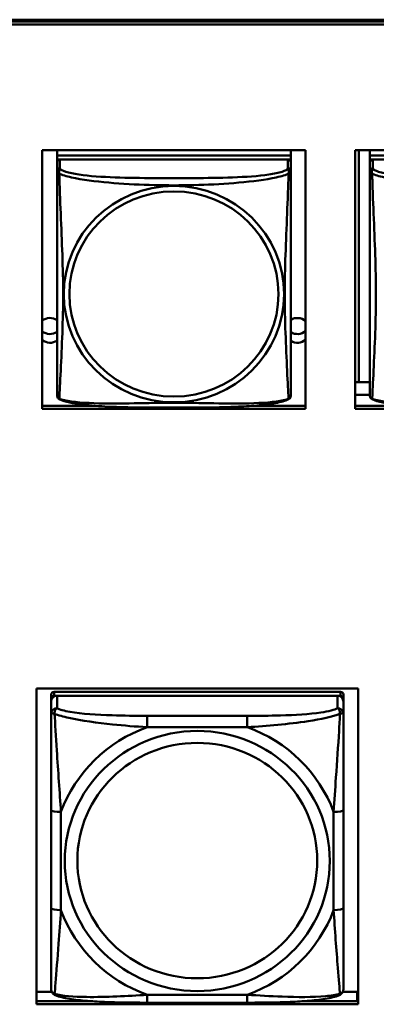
# Model space of a CAD drawing. Header units: inches. Extents: x 0.8 to 75.7, y -7.8 to 49.3.
# Tile 120 of 256: x 33.2 to 33.9, y 19.5 to 21.5. Entities that reach past the tile are written whole.
import ezdxf

# ---------------------------------------------------------------- set-up
doc = ezdxf.new("R2010")
doc.units = ezdxf.units.IN
doc.header["$MEASUREMENT"] = 0
doc.layers.add('Visible Edges(ROSSANSI)', color=7, linetype='Continuous', lineweight=50)
doc.layers.add('Visible Tangent Edges(ROSSANSI)', color=7, linetype='Continuous', lineweight=50)

msp = doc.modelspace()

# ---------------------------------------------------------------- linework, layer by layer
at = {"layer": 'Visible Edges(ROSSANSI)'}
for p, q in [((33.0242, 21.5222), (56.0803, 21.5222)), ((33.0242, 21.5184), (56.0803, 21.5184)), ((56.0803, 21.5184), (33.0242, 21.5184)), ((56.0803, 21.5123), (33.0242, 21.5123)), ((33.2332, 20.7353), (33.2332, 21.258)), ((33.2332, 21.258), (33.7657, 21.258)), ((33.2632, 21.258), (33.2632, 21.2476)), ((33.7357, 21.2476), (33.2632, 21.2476)), ((33.2632, 21.2476), (33.2632, 21.2394)), ((33.2632, 21.2476), (33.7357, 21.2476)), ((33.2632, 21.2476), (33.2632, 21.2476)), ((33.7357, 21.258), (33.7357, 21.2476)), ((33.7357, 21.2476), (33.7357, 21.2394)), ((33.7357, 21.2476), (33.7357, 21.2476)), ((33.7657, 21.258), (33.7657, 20.7353)), ((33.8656, 20.7353), (33.8656, 21.258)), ((33.8656, 21.258), (34.3981, 21.258)), ((33.873, 20.7889), (33.873, 21.258)), ((33.8956, 21.258), (33.8956, 21.2476)), ((34.3681, 21.2476), (33.8956, 21.2476)), ((33.8956, 21.2476), (33.8956, 21.2394)), ((33.8956, 21.2476), (34.3681, 21.2476)), ((33.8956, 21.2476), (33.8956, 21.2476)), ((33.2632, 21.2337), (33.2632, 21.2394)), ((33.2632, 21.2394), (33.269, 21.2394)), ((33.2632, 21.2336), (33.2632, 21.2159)), ((33.7298, 21.2394), (33.2691, 21.2394)), ((33.7299, 21.2394), (33.7357, 21.2394)), ((33.7357, 21.2394), (33.7357, 21.2336)), ((33.7357, 21.2159), (33.7357, 21.2336)), ((33.8956, 21.2337), (33.8956, 21.2394)), ((33.8956, 21.2394), (33.9014, 21.2394)), ((33.8956, 21.2336), (33.8956, 21.2159)), ((34.3622, 21.2394), (33.9015, 21.2394)), ((33.2632, 21.216), (33.2632, 21.216)), ((33.2632, 21.2157), (33.2632, 21.2157)), ((33.8956, 21.216), (33.8956, 21.216)), ((33.8956, 21.2157), (33.8956, 21.2157)), ((33.873, 20.7889), (33.8656, 20.7892)), ((33.8956, 20.7889), (33.873, 20.7889)), ((33.8956, 20.7632), (33.8656, 20.7632)), ((33.2332, 20.7413), (33.3401, 20.7413)), ((33.7657, 20.7353), (33.2332, 20.7353)), ((33.6589, 20.7413), (33.7657, 20.7413)), ((33.8656, 20.7413), (33.9725, 20.7413)), ((34.3981, 20.7353), (33.8656, 20.7353)), ((33.2214, 19.531), (33.2214, 20.1697)), ((33.2214, 20.1697), (33.872, 20.1697)), ((33.2514, 20.1572), (33.2514, 20.149)), ((33.8361, 20.163), (33.2573, 20.163)), ((33.2573, 20.1548), (33.8361, 20.1548)), ((33.8302, 20.1548), (33.2632, 20.1548)), ((33.842, 20.149), (33.842, 20.1572)), ((33.872, 20.1697), (33.872, 19.531)), ((33.2514, 20.1432), (33.2514, 20.149)), ((33.2514, 20.1432), (33.2514, 20.1183)), ((33.842, 20.149), (33.842, 20.1432)), ((33.842, 20.1183), (33.842, 20.1432)), ((33.2514, 19.9238), (33.2514, 19.7252)), ((33.842, 19.7252), (33.842, 19.9238)), ((33.2214, 19.5559), (33.2527, 19.5559)), ((33.8407, 19.5559), (33.8699, 19.5559)), ((33.8699, 19.5559), (33.8699, 19.5371)), ((33.2214, 19.5371), (33.3353, 19.5371)), ((33.6478, 19.5343), (33.4455, 19.5343)), ((33.758, 19.5371), (33.872, 19.5371)), ((33.872, 19.548), (33.8699, 19.548)), ((33.872, 19.531), (33.2214, 19.531))]:
    msp.add_line(p, q, dxfattribs=at)
for centre, major_axis, start_param, end_param in [((33.2691, 21.2336), (-0.00591, 0), 4.712389, 6.283185), ((33.7298, 21.2336), (0.00591, 0), 0, 1.570796), ((33.9015, 21.2336), (-0.00591, 0), 4.712389, 6.283185), ((33.2492, 20.8939), (0.0255, 0), 0.987067, 2.246351), ((33.7492, 20.8939), (0.0255, 0), 0.867278, 2.128885), ((33.2492, 20.9115), (0.0255, 0), 4.036834, 5.296119), ((33.7492, 20.9115), (0.0255, 0), 4.1543, 5.415907), ((33.2492, 20.8939), (-0.0255, 0), 0.895242, 2.154526), ((33.7492, 20.8939), (-0.0255, 0), 1.012707, 2.274314), ((33.2573, 20.1572), (-0.00591, 0), 4.712389, 6.283185), ((33.2632, 20.1432), (-0.0118, 0), 4.712389, 6.283185), ((33.2573, 20.149), (-0.00591, 0), 4.712389, 6.283185), ((33.8302, 20.1432), (0.0118, 0), 0, 1.570796), ((33.8361, 20.1572), (0.00591, 0), 0, 1.570796), ((33.8361, 20.149), (0.00591, 0), 0, 1.570796)]:
    msp.add_ellipse(centre, major_axis=major_axis, ratio=0.981793, start_param=start_param, end_param=end_param, dxfattribs=at)
for points, knots in [([(33.2632, 21.2159), (33.2632, 21.2127), (33.2632, 21.1995), (33.2632, 21.1727), (33.2632, 21.1553), (33.2632, 21.15)], [0.3257308, 0.3257308, 0.3257308, 0.3257308, 0.4265607, 0.5273906, 0.5696181, 0.5696181, 0.5696181, 0.5696181]), ([(33.7357, 21.1224), (33.7357, 21.1373), (33.7357, 21.1646), (33.7357, 21.1994), (33.7357, 21.2127), (33.7357, 21.2159)], [1.4210797, 1.4210797, 1.4210797, 1.4210797, 1.5356898, 1.6365197, 1.7373496, 1.7373496, 1.7373496, 1.7373496]), ([(33.8956, 21.2159), (33.8956, 21.2127), (33.8956, 21.1995), (33.8956, 21.1727), (33.8956, 21.1553), (33.8956, 21.15)], [0.3257308, 0.3257308, 0.3257308, 0.3257308, 0.4265607, 0.5273906, 0.5696181, 0.5696181, 0.5696181, 0.5696181]), ([(33.2632, 20.8009), (33.2632, 20.8123), (33.2632, 20.8254), (33.2632, 20.8557), (33.2632, 20.8733), (33.2632, 20.9233), (33.2632, 20.9562), (33.2632, 21.0151), (33.2632, 21.0413), (33.2632, 21.0953), (33.2632, 21.124), (33.2632, 21.15)], [0, 0, 0, 0, 0.1149805, 0.1149805, 0.2563588, 0.2563588, 0.510689, 0.510689, 0.7126146, 0.7126146, 0.9227352, 0.9227352, 0.9227352, 0.9227352]), ([(33.8956, 20.8009), (33.8956, 20.8123), (33.8956, 20.8254), (33.8956, 20.8557), (33.8956, 20.8733), (33.8956, 20.9233), (33.8956, 20.9562), (33.8956, 21.0151), (33.8956, 21.0413), (33.8956, 21.0953), (33.8956, 21.124), (33.8956, 21.15)], [0, 0, 0, 0, 0.1149805, 0.1149805, 0.2563588, 0.2563588, 0.510689, 0.510689, 0.7126146, 0.7126146, 0.9227352, 0.9227352, 0.9227352, 0.9227352]), ([(33.7357, 21.1224), (33.7357, 21.1026), (33.7357, 21.0824), (33.7357, 21.0351), (33.7357, 21.0079), (33.7357, 20.9519), (33.7357, 20.9229), (33.7357, 20.8653), (33.7357, 20.8359), (33.7357, 20.8113)], [0, 0, 0, 0, 0.1521476, 0.1521476, 0.3615771, 0.3615771, 0.5863616, 0.5863616, 0.8171616, 0.8171616, 0.8171616, 0.8171616]), ([(33.7357, 20.763), (33.7357, 20.7646), (33.7357, 20.7671), (33.7357, 20.7854), (33.7357, 20.8031), (33.7357, 20.8113)], [0.3525676, 0.3525676, 0.3525676, 0.3525676, 0.4265607, 0.5273906, 0.6043474, 0.6043474, 0.6043474, 0.6043474]), ([(33.2632, 20.8009), (33.2632, 20.7966), (33.2632, 20.783), (33.2632, 20.7671), (33.2632, 20.7646), (33.2632, 20.763)], [1.4921516, 1.4921516, 1.4921516, 1.4921516, 1.5356898, 1.6365197, 1.7105064, 1.7105064, 1.7105064, 1.7105064]), ([(33.8956, 20.8009), (33.8956, 20.7966), (33.8956, 20.783), (33.8956, 20.7671), (33.8956, 20.7646), (33.8956, 20.763)], [1.4921516, 1.4921516, 1.4921516, 1.4921516, 1.5356898, 1.6365197, 1.7105064, 1.7105064, 1.7105064, 1.7105064]), ([(33.2634, 20.7609), (33.2633, 20.7613), (33.2633, 20.7616), (33.2633, 20.7623), (33.2632, 20.7626), (33.2632, 20.7629), (33.2632, 20.7629), (33.2632, 20.7629), (33.2632, 20.7629), (33.2632, 20.7629), (33.2632, 20.763), (33.2632, 20.763), (33.2632, 20.763), (33.2632, 20.763), (33.2632, 20.763), (33.2632, 20.763)], [0, 0, 0, 0, 0.002814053, 0.002814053, 0.004923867, 0.004923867, 0.005121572, 0.005121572, 0.005195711, 0.005195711, 0.00523086, 0.00523086, 0.005248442, 0.005248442, 0.00525914, 0.00525914, 0.00525914, 0.00525914]), ([(33.2674, 20.7549), (33.2665, 20.7554), (33.2656, 20.7561), (33.2644, 20.7577), (33.264, 20.7586), (33.2638, 20.7594), (33.2637, 20.7595), (33.2637, 20.7596)], [0, 0, 0, 0, 0.01399503, 0.01399503, 0.02853092, 0.02853092, 0.03046536, 0.03046536, 0.03046536, 0.03046536]), ([(33.7314, 20.7548), (33.7244, 20.7512), (33.7155, 20.7489), (33.695, 20.7451), (33.6838, 20.7436), (33.6586, 20.7412), (33.6444, 20.7403), (33.6099, 20.7387), (33.5891, 20.7382), (33.5304, 20.7376), (33.4922, 20.7376), (33.4225, 20.738), (33.3904, 20.7384), (33.3425, 20.741), (33.3252, 20.7424), (33.3027, 20.7454), (33.2956, 20.7465), (33.2807, 20.7497), (33.2734, 20.7517), (33.2675, 20.7548)], [0, 0, 0, 0, 0.111794, 0.111794, 0.213129, 0.213129, 0.32561, 0.32561, 0.483625, 0.483625, 0.773884, 0.773884, 1.015019, 1.015019, 1.153524, 1.153524, 1.222431, 1.222431, 1.317384, 1.317384, 1.317384, 1.317384]), ([(33.7353, 20.7598), (33.7352, 20.7593), (33.735, 20.7588), (33.7344, 20.7576), (33.734, 20.757), (33.7329, 20.7558), (33.7322, 20.7553), (33.7315, 20.7549)], [0.00960018, 0.00960018, 0.00960018, 0.00960018, 0.02025308, 0.02025308, 0.03091864, 0.03091864, 0.04195142, 0.04195142, 0.04195142, 0.04195142]), ([(33.7357, 20.7637), (33.7357, 20.7634), (33.7357, 20.7633), (33.7357, 20.7631), (33.7357, 20.763), (33.7357, 20.763), (33.7357, 20.763), (33.7357, 20.763), (33.7357, 20.763), (33.7357, 20.763), (33.7357, 20.763), (33.7357, 20.763), (33.7357, 20.763), (33.7357, 20.763), (33.7356, 20.7616), (33.7355, 20.7609)], [0, 0, 0, 0, 0.01376947, 0.01376947, 0.02049948, 0.02049948, 0.02378019, 0.02378019, 0.0253787, 0.0253787, 0.02597814, 0.02597814, 0.02600242, 0.02600242, 0.03134028, 0.03134028, 0.03134028, 0.03134028]), ([(33.7357, 20.763), (33.7357, 20.763), (33.7357, 20.763), (33.7357, 20.763), (33.7357, 20.763), (33.7357, 20.763), (33.7357, 20.763), (33.7357, 20.763), (33.7357, 20.763), (33.7357, 20.763), (33.7357, 20.763), (33.7357, 20.763), (33.7357, 20.763), (33.7357, 20.763), (33.7357, 20.7629), (33.7357, 20.7629), (33.7357, 20.7629), (33.7357, 20.7627), (33.7357, 20.7625), (33.7356, 20.7619), (33.7356, 20.7614), (33.7355, 20.7609)], [0, 0, 0, 0, 0.000069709, 0.000069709, 0.000139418, 0.000139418, 0.000278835, 0.000278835, 0.000348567, 0.000348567, 0.000384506, 0.000384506, 0.000401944, 0.000401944, 0.000436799, 0.000436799, 0.000566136, 0.000566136, 0.001945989, 0.001945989, 0.005629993, 0.005629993, 0.005629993, 0.005629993]), ([(33.8958, 20.7609), (33.8957, 20.7613), (33.8957, 20.7616), (33.8956, 20.7623), (33.8956, 20.7626), (33.8956, 20.7629), (33.8956, 20.7629), (33.8956, 20.7629), (33.8956, 20.7629), (33.8956, 20.7629), (33.8956, 20.763), (33.8956, 20.763), (33.8956, 20.763), (33.8956, 20.763), (33.8956, 20.763), (33.8956, 20.763)], [0, 0, 0, 0, 0.002814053, 0.002814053, 0.004923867, 0.004923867, 0.005121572, 0.005121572, 0.005195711, 0.005195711, 0.00523086, 0.00523086, 0.005248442, 0.005248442, 0.00525914, 0.00525914, 0.00525914, 0.00525914]), ([(33.8998, 20.7549), (33.8989, 20.7554), (33.898, 20.7561), (33.8968, 20.7577), (33.8964, 20.7586), (33.8961, 20.7594), (33.8961, 20.7595), (33.8961, 20.7596)], [0, 0, 0, 0, 0.01399503, 0.01399503, 0.02853092, 0.02853092, 0.03046536, 0.03046536, 0.03046536, 0.03046536]), ([(34.3638, 20.7548), (34.3568, 20.7512), (34.3479, 20.7489), (34.3274, 20.7451), (34.3161, 20.7436), (34.291, 20.7412), (34.2768, 20.7403), (34.2423, 20.7387), (34.2215, 20.7382), (34.1628, 20.7376), (34.1246, 20.7376), (34.0549, 20.738), (34.0228, 20.7384), (33.9748, 20.741), (33.9576, 20.7424), (33.935, 20.7454), (33.928, 20.7465), (33.913, 20.7497), (33.9058, 20.7517), (33.8999, 20.7548)], [0, 0, 0, 0, 0.111794, 0.111794, 0.213129, 0.213129, 0.32561, 0.32561, 0.483625, 0.483625, 0.773884, 0.773884, 1.015019, 1.015019, 1.153524, 1.153524, 1.222431, 1.222431, 1.317384, 1.317384, 1.317384, 1.317384]), ([(33.2514, 20.1183), (33.2514, 20.1092), (33.2514, 20.0939), (33.2514, 20.0768), (33.2514, 20.0504), (33.2514, 20.0201), (33.2514, 19.9907), (33.2514, 19.9682), (33.2514, 19.9458), (33.2514, 19.9238)], [-0.7968224, -0.7968224, -0.7968224, -0.7968224, -0.6514613, -0.6514613, -0.6514613, -0.427691, -0.427691, -0.427691, -0.2569517, -0.2569517, -0.2569517, -0.2569517]), ([(33.842, 19.9238), (33.842, 19.9471), (33.842, 19.9708), (33.842, 19.9945), (33.842, 20.0256), (33.842, 20.0579), (33.842, 20.0847), (33.842, 20.0986), (33.842, 20.1106), (33.842, 20.1183)], [0.2569537, 0.2569537, 0.2569537, 0.2569537, 0.4371919, 0.4371919, 0.4371919, 0.6739428, 0.6739428, 0.6739428, 0.7963818, 0.7963818, 0.7963818, 0.7963818]), ([(33.2514, 19.7252), (33.2514, 19.702), (33.2514, 19.6786), (33.2514, 19.6564), (33.2514, 19.6273), (33.2514, 19.599), (33.2514, 19.5801), (33.2514, 19.5704), (33.2514, 19.5635), (33.2514, 19.5617)], [0.2569537, 0.2569537, 0.2569537, 0.2569537, 0.4371919, 0.4371919, 0.4371919, 0.6739428, 0.6739428, 0.6739428, 0.7963818, 0.7963818, 0.7963818, 0.7963818]), ([(33.842, 19.5617), (33.842, 19.5639), (33.842, 19.5731), (33.842, 19.5858), (33.842, 19.6054), (33.842, 19.6323), (33.842, 19.66), (33.842, 19.6811), (33.842, 19.7032), (33.842, 19.7252)], [-0.7968224, -0.7968224, -0.7968224, -0.7968224, -0.6514613, -0.6514613, -0.6514613, -0.427691, -0.427691, -0.427691, -0.2569517, -0.2569517, -0.2569517, -0.2569517]), ([(33.2595, 19.5494), (33.2584, 19.5498), (33.2573, 19.5505), (33.2553, 19.552), (33.2545, 19.553), (33.2531, 19.5549), (33.2526, 19.5559), (33.2519, 19.5578), (33.2517, 19.5587), (33.2515, 19.5603), (33.2514, 19.561), (33.2514, 19.5617)], [0.02510739, 0.02510739, 0.02510739, 0.02510739, 0.03073999, 0.03073999, 0.03637259, 0.03637259, 0.0420052, 0.0420052, 0.0476378, 0.0476378, 0.0532704, 0.0532704, 0.0532704, 0.0532704]), ([(33.8339, 19.5494), (33.835, 19.5498), (33.8361, 19.5505), (33.838, 19.552), (33.8389, 19.553), (33.8403, 19.5549), (33.8408, 19.5559), (33.8415, 19.5578), (33.8417, 19.5587), (33.8419, 19.5603), (33.842, 19.561), (33.842, 19.5617)], [0.02510739, 0.02510739, 0.02510739, 0.02510739, 0.03073999, 0.03073999, 0.03637259, 0.03637259, 0.0420052, 0.0420052, 0.0476378, 0.0476378, 0.0532704, 0.0532704, 0.0532704, 0.0532704]), ([(33.4455, 19.5343), (33.432, 19.5343), (33.4183, 19.5343), (33.3911, 19.5347), (33.3775, 19.535), (33.3506, 19.5361), (33.3373, 19.5368), (33.3116, 19.5389), (33.2995, 19.5403), (33.2774, 19.5439), (33.2679, 19.5459), (33.2595, 19.5494)], [0.2569517, 0.2569517, 0.2569517, 0.2569517, 0.3597049, 0.3597049, 0.4624581, 0.4624581, 0.5652112, 0.5652112, 0.6679644, 0.6679644, 0.7707176, 0.7707176, 0.7707176, 0.7707176]), ([(33.8339, 19.5494), (33.8255, 19.5459), (33.816, 19.5439), (33.7939, 19.5403), (33.7818, 19.5389), (33.7561, 19.5368), (33.7428, 19.5361), (33.7159, 19.535), (33.7023, 19.5347), (33.675, 19.5343), (33.6614, 19.5343), (33.6478, 19.5343)], [-0.7703505, -0.7703505, -0.7703505, -0.7703505, -0.6676711, -0.6676711, -0.5649918, -0.5649918, -0.4623124, -0.4623124, -0.3596331, -0.3596331, -0.2569537, -0.2569537, -0.2569537, -0.2569537])]:
    msp.add_open_spline(points, degree=3, knots=knots, dxfattribs=at)
for points in [[(33.2632, 20.763), (33.2632, 20.7632), (33.2632, 20.7632), (33.2632, 20.7637)], [(33.2674, 20.7549), (33.2674, 20.7549), (33.2674, 20.7549), (33.2674, 20.7549)], [(33.7315, 20.7549), (33.7315, 20.7549), (33.7315, 20.7549), (33.7315, 20.7549)], [(33.7355, 20.7611), (33.7355, 20.761), (33.7355, 20.7609), (33.7355, 20.7608)], [(33.8956, 20.763), (33.8956, 20.7632), (33.8956, 20.7632), (33.8956, 20.7637)], [(33.8998, 20.7549), (33.8998, 20.7549), (33.8998, 20.7549), (33.8998, 20.7549)]]:
    msp.add_open_spline(points, degree=3, dxfattribs=at)
at = {"layer": 'Visible Tangent Edges(ROSSANSI)'}
for p, q in [((33.2691, 21.2217), (33.2691, 21.2394)), ((33.7298, 21.2394), (33.7298, 21.2217)), ((33.9015, 21.2217), (33.9015, 21.2394)), ((33.2573, 20.1548), (33.2573, 20.163)), ((33.2632, 20.1299), (33.2632, 20.1548)), ((33.8302, 20.1548), (33.8302, 20.1299)), ((33.8361, 20.163), (33.8361, 20.1548)), ((33.4455, 20.1144), (33.4455, 20.0914)), ((33.6478, 20.1144), (33.4455, 20.1144)), ((33.6478, 20.1144), (33.6478, 20.0914)), ((33.4455, 20.0914), (33.6478, 20.0914)), ((33.2711, 19.7215), (33.2711, 19.9201)), ((33.8223, 19.9201), (33.8223, 19.7215)), ((33.6478, 19.5502), (33.4455, 19.5502)), ((33.4455, 19.5343), (33.4455, 19.5502)), ((33.6478, 19.5343), (33.6478, 19.5502))]:
    msp.add_line(p, q, dxfattribs=at)
for centre, major_axis, ratio, start_param, end_param in [((33.2691, 21.2159), (-0.00591, 0), 0.981793, 4.712389, 6.283185), ((33.7298, 21.2159), (0.00591, 0), 0.981793, 0, 1.570796), ((33.9015, 21.2159), (-0.00591, 0), 0.981793, 4.712389, 6.283185), ((33.2632, 20.1183), (-0.0118, 0), 0.981793, 4.712389, 6.283185), ((33.8302, 20.1183), (0.0118, 0), 0.981793, 0, 1.570796), ((33.5467, 19.8208), (-0.2936, 0), 0.981793, 5.064156, 5.931419), ((33.5467, 19.8208), (0.2936, 0), 0.981793, 0.351767, 1.21903), ((33.2711, 19.9238), (-0.0197, 0), 0.189952, 0, 1.570796), ((33.8223, 19.9238), (0.0197, 0), 0.189952, 4.712389, 6.283185), ((33.2711, 19.7252), (-0.0197, 0), 0.189952, 0, 1.570796), ((33.5467, 19.8208), (-0.2936, 0), 0.981793, 0.351767, 1.21903), ((33.5467, 19.8208), (0.2936, 0), 0.981793, 5.064156, 5.931419), ((33.8223, 19.7252), (0.0197, 0), 0.189952, 4.712389, 6.283185)]:
    msp.add_ellipse(centre, major_axis=major_axis, ratio=ratio, start_param=start_param, end_param=end_param, dxfattribs=at)
for centre, major_axis in [((33.4995, 20.9672), (-0.2227, 0)), ((33.4995, 20.9674), (-0.2113, 0)), ((33.5467, 19.8208), (-0.2678, 0)), ((33.5467, 19.8216), (-0.2424, 0))]:
    msp.add_ellipse(centre, major_axis=major_axis, ratio=0.981793, dxfattribs=at)
for points, knots in [([(33.2632, 21.2159), (33.2632, 21.2143), (33.2634, 21.214), (33.2677, 21.2107), (33.2678, 21.2106), (33.2678, 21.2106)], [-0.0844808, -0.0844808, -0.0844808, -0.0844808, 0, 0, 0.00025915, 0.00025915, 0.00025915, 0.00025915]), ([(33.2678, 21.2106), (33.2678, 21.2107), (33.2678, 21.2107), (33.2666, 21.2172), (33.2687, 21.2196), (33.2691, 21.2217)], [-0.00025532, -0.00025532, -0.00025532, -0.00025532, 0, 0, 0.0844808, 0.0844808, 0.0844808, 0.0844808]), ([(33.2678, 20.7557), (33.2678, 20.7564), (33.2679, 20.7573), (33.2679, 20.7583), (33.2682, 20.763), (33.2686, 20.7708), (33.2691, 20.7803), (33.27, 20.7991), (33.2712, 20.8242), (33.2724, 20.8499), (33.2735, 20.8756), (33.2745, 20.9019), (33.2751, 20.928), (33.2756, 20.9541), (33.2756, 20.9802), (33.2751, 21.0066), (33.2745, 21.0331), (33.2735, 21.0599), (33.2724, 21.0878), (33.2712, 21.1157), (33.27, 21.1447), (33.2691, 21.1704), (33.2686, 21.1833), (33.2682, 21.1953), (33.2679, 21.205), (33.2679, 21.207), (33.2678, 21.2089), (33.2678, 21.2106)], [-1.657268, -1.657268, -1.657268, -1.657268, -1.63652, -1.63652, -1.63652, -1.53569, -1.53569, -1.53569, -1.33403, -1.33403, -1.33403, -1.13237, -1.13237, -1.13237, -0.93071, -0.93071, -0.93071, -0.72905, -0.72905, -0.72905, -0.527391, -0.527391, -0.527391, -0.426561, -0.426561, -0.426561, -0.405807, -0.405807, -0.405807, -0.405807]), ([(33.2678, 21.2106), (33.2691, 21.2101), (33.2773, 21.2067), (33.3098, 21.1987), (33.3782, 21.191), (33.4597, 21.187), (33.5392, 21.187), (33.6203, 21.1909), (33.6892, 21.1987), (33.7217, 21.2067), (33.7299, 21.2101), (33.7311, 21.2106)], [-1.657326, -1.657326, -1.657326, -1.657326, -1.63652, -1.53569, -1.33403, -1.13237, -0.93071, -0.72905, -0.527391, -0.426561, -0.405812, -0.405812, -0.405812, -0.405812]), ([(33.7298, 21.2217), (33.729, 21.2192), (33.7206, 21.2142), (33.6831, 21.2067), (33.6184, 21.2025), (33.5392, 21.2017), (33.4597, 21.2017), (33.3802, 21.2025), (33.3159, 21.2067), (33.2783, 21.2142), (33.2699, 21.2192), (33.2691, 21.2217)], [0.325731, 0.325731, 0.325731, 0.325731, 0.426561, 0.527391, 0.72905, 0.93071, 1.13237, 1.33403, 1.53569, 1.63652, 1.73735, 1.73735, 1.73735, 1.73735]), ([(33.7311, 21.2106), (33.7311, 21.2088), (33.7308, 21.1977), (33.7295, 21.159), (33.7265, 21.0872), (33.7233, 21.0062), (33.7233, 20.9282), (33.7265, 20.8494), (33.7295, 20.7865), (33.7308, 20.7614), (33.7311, 20.7564), (33.7311, 20.7557)], [-1.657326, -1.657326, -1.657326, -1.657326, -1.63652, -1.53569, -1.33403, -1.13237, -0.93071, -0.72905, -0.527391, -0.426561, -0.405812, -0.405812, -0.405812, -0.405812]), ([(33.7298, 21.2217), (33.7302, 21.2196), (33.7323, 21.2172), (33.7311, 21.2107), (33.7311, 21.2107), (33.7311, 21.2106)], [-0.0844808, -0.0844808, -0.0844808, -0.0844808, 0, 0, 0.00025611, 0.00025611, 0.00025611, 0.00025611]), ([(33.7311, 21.2106), (33.7312, 21.2106), (33.7312, 21.2107), (33.7355, 21.214), (33.7357, 21.2143), (33.7357, 21.2159)], [-0.00025352, -0.00025352, -0.00025352, -0.00025352, 0, 0, 0.0844808, 0.0844808, 0.0844808, 0.0844808]), ([(33.8956, 21.2159), (33.8956, 21.2143), (33.8958, 21.214), (33.9001, 21.2107), (33.9001, 21.2106), (33.9002, 21.2106)], [-0.0844808, -0.0844808, -0.0844808, -0.0844808, 0, 0, 0.00025915, 0.00025915, 0.00025915, 0.00025915]), ([(33.9002, 21.2106), (33.9002, 21.2107), (33.9002, 21.2107), (33.899, 21.2172), (33.9011, 21.2196), (33.9015, 21.2217)], [-0.00025532, -0.00025532, -0.00025532, -0.00025532, 0, 0, 0.0844808, 0.0844808, 0.0844808, 0.0844808]), ([(33.9002, 20.7557), (33.9002, 20.7564), (33.9003, 20.7573), (33.9003, 20.7583), (33.9006, 20.763), (33.901, 20.7708), (33.9015, 20.7803), (33.9024, 20.7991), (33.9036, 20.8242), (33.9047, 20.8499), (33.9059, 20.8756), (33.9069, 20.9019), (33.9074, 20.928), (33.908, 20.9541), (33.908, 20.9802), (33.9074, 21.0066), (33.9069, 21.0331), (33.9059, 21.0599), (33.9048, 21.0878), (33.9036, 21.1157), (33.9024, 21.1447), (33.9015, 21.1704), (33.901, 21.1833), (33.9006, 21.1953), (33.9003, 21.205), (33.9003, 21.207), (33.9002, 21.2089), (33.9002, 21.2106)], [-1.657268, -1.657268, -1.657268, -1.657268, -1.63652, -1.63652, -1.63652, -1.53569, -1.53569, -1.53569, -1.33403, -1.33403, -1.33403, -1.13237, -1.13237, -1.13237, -0.93071, -0.93071, -0.93071, -0.72905, -0.72905, -0.72905, -0.527391, -0.527391, -0.527391, -0.426561, -0.426561, -0.426561, -0.405807, -0.405807, -0.405807, -0.405807]), ([(33.9002, 21.2106), (33.9015, 21.2101), (33.9096, 21.2067), (33.9422, 21.1987), (34.0105, 21.191), (34.0921, 21.187), (34.1716, 21.187), (34.2527, 21.1909), (34.3216, 21.1987), (34.3541, 21.2067), (34.3622, 21.2101), (34.3635, 21.2106)], [-1.657326, -1.657326, -1.657326, -1.657326, -1.63652, -1.53569, -1.33403, -1.13237, -0.93071, -0.72905, -0.527391, -0.426561, -0.405812, -0.405812, -0.405812, -0.405812]), ([(34.3622, 21.2217), (34.3614, 21.2192), (34.353, 21.2142), (34.3155, 21.2067), (34.2508, 21.2025), (34.1715, 21.2017), (34.0921, 21.2017), (34.0125, 21.2025), (33.9483, 21.2067), (33.9107, 21.2142), (33.9023, 21.2192), (33.9015, 21.2217)], [0.325731, 0.325731, 0.325731, 0.325731, 0.426561, 0.527391, 0.72905, 0.93071, 1.13237, 1.33403, 1.53569, 1.63652, 1.73735, 1.73735, 1.73735, 1.73735]), ([(33.2678, 20.7557), (33.2678, 20.7557), (33.2677, 20.7557), (33.2648, 20.7565), (33.2638, 20.7587), (33.2634, 20.7608)], [-0.00026023, -0.00026023, -0.00026023, -0.00026023, 0, 0, 0.05743864, 0.05743864, 0.05743864, 0.05743864]), ([(33.2674, 20.7549), (33.2674, 20.7549), (33.2675, 20.7551), (33.2678, 20.7557), (33.2678, 20.7557), (33.2678, 20.7557)], [-0.02254962, -0.02254962, -0.02254962, -0.02254962, 0, 0, 0.00025967, 0.00025967, 0.00025967, 0.00025967]), ([(33.7311, 20.7557), (33.7298, 20.7552), (33.7217, 20.7525), (33.6891, 20.747), (33.6208, 20.7452), (33.5392, 20.7474), (33.4597, 20.7474), (33.3786, 20.7452), (33.3097, 20.747), (33.2772, 20.7525), (33.2691, 20.7552), (33.2678, 20.7557)], [-1.657325, -1.657325, -1.657325, -1.657325, -1.63652, -1.53569, -1.33403, -1.13237, -0.93071, -0.72905, -0.527391, -0.426561, -0.405811, -0.405811, -0.405811, -0.405811]), ([(33.7355, 20.7608), (33.7352, 20.7587), (33.7341, 20.7565), (33.7312, 20.7557), (33.7312, 20.7557), (33.7311, 20.7557)], [-0.05744631, -0.05744631, -0.05744631, -0.05744631, 0, 0, 0.00025622, 0.00025622, 0.00025622, 0.00025622]), ([(33.7311, 20.7557), (33.7311, 20.7557), (33.7311, 20.7557), (33.7315, 20.7551), (33.7315, 20.7549), (33.7315, 20.7549)], [-0.00025371, -0.00025371, -0.00025371, -0.00025371, 0, 0, 0.02254963, 0.02254963, 0.02254963, 0.02254963]), ([(33.9002, 20.7557), (33.9001, 20.7557), (33.9001, 20.7557), (33.8972, 20.7565), (33.8961, 20.7587), (33.8958, 20.7608)], [-0.00026023, -0.00026023, -0.00026023, -0.00026023, 0, 0, 0.05743864, 0.05743864, 0.05743864, 0.05743864]), ([(33.8998, 20.7549), (33.8998, 20.7549), (33.8998, 20.7551), (33.9002, 20.7557), (33.9002, 20.7557), (33.9002, 20.7557)], [-0.02254962, -0.02254962, -0.02254962, -0.02254962, 0, 0, 0.00025967, 0.00025967, 0.00025967, 0.00025967]), ([(34.3635, 20.7557), (34.3622, 20.7552), (34.354, 20.7525), (34.3215, 20.747), (34.2531, 20.7452), (34.1716, 20.7474), (34.0921, 20.7474), (34.011, 20.7452), (33.9421, 20.747), (33.9096, 20.7525), (33.9014, 20.7552), (33.9002, 20.7557)], [-1.657325, -1.657325, -1.657325, -1.657325, -1.63652, -1.53569, -1.33403, -1.13237, -0.93071, -0.72905, -0.527391, -0.426561, -0.405811, -0.405811, -0.405811, -0.405811]), ([(33.2514, 20.1183), (33.2514, 20.1186), (33.2515, 20.1188), (33.2517, 20.1191), (33.2519, 20.1193), (33.2523, 20.1194), (33.2525, 20.1195), (33.2528, 20.1195), (33.2529, 20.1195), (33.2533, 20.1195), (33.2536, 20.1195), (33.2546, 20.1194), (33.2552, 20.1193), (33.2567, 20.1189), (33.2574, 20.1187), (33.2583, 20.1184)], [-0.0532704, -0.0532704, -0.0532704, -0.0532704, -0.04377373, -0.04377373, -0.03521335, -0.03521335, -0.02986312, -0.02986312, -0.02651922, -0.02651922, -0.01983142, -0.01983142, -0.00913095, -0.00913095, 0.00023197, 0.00023197, 0.00023197, 0.00023197]), ([(33.2583, 20.1184), (33.2582, 20.1195), (33.2583, 20.1205), (33.2585, 20.1225), (33.2587, 20.1235), (33.2592, 20.125), (33.2594, 20.1255), (33.2597, 20.1262), (33.2598, 20.1264), (33.2601, 20.127), (33.2603, 20.1273), (33.2609, 20.1281), (33.2613, 20.1285), (33.2622, 20.1293), (33.2627, 20.1296), (33.2632, 20.1299)], [-0.00023197, -0.00023197, -0.00023197, -0.00023197, 0.00913095, 0.00913095, 0.01983142, 0.01983142, 0.02651922, 0.02651922, 0.02986312, 0.02986312, 0.03521335, 0.03521335, 0.04377373, 0.04377373, 0.0532704, 0.0532704, 0.0532704, 0.0532704]), ([(33.2583, 20.1184), (33.2659, 20.1155), (33.2759, 20.1126), (33.313, 20.1044), (33.3447, 20.1001), (33.3989, 20.0946), (33.4222, 20.0927), (33.4455, 20.0914)], [-0.7478145, -0.7478145, -0.7478145, -0.7478145, -0.6493253, -0.6493253, -0.427691, -0.427691, -0.2569537, -0.2569537, -0.2569537, -0.2569537]), ([(33.2711, 19.9201), (33.2687, 19.9598), (33.2654, 20.002), (33.2608, 20.0719), (33.2592, 20.0994), (33.2583, 20.1184)], [0.2569517, 0.2569517, 0.2569517, 0.2569517, 0.5559983, 0.5559983, 0.7482818, 0.7482818, 0.7482818, 0.7482818]), ([(33.4455, 20.1144), (33.4219, 20.1144), (33.3979, 20.1146), (33.3745, 20.1154), (33.3438, 20.1163), (33.313, 20.1183), (33.2897, 20.1223), (33.2777, 20.1244), (33.2681, 20.127), (33.2632, 20.1299)], [0.2569537, 0.2569537, 0.2569537, 0.2569537, 0.4371919, 0.4371919, 0.4371919, 0.6739428, 0.6739428, 0.6739428, 0.7963818, 0.7963818, 0.7963818, 0.7963818]), ([(33.8302, 20.1299), (33.8244, 20.1264), (33.8119, 20.1234), (33.7967, 20.1212), (33.7733, 20.1178), (33.7442, 20.1161), (33.7151, 20.1152), (33.6929, 20.1146), (33.6702, 20.1144), (33.6478, 20.1144)], [-0.7968224, -0.7968224, -0.7968224, -0.7968224, -0.6514613, -0.6514613, -0.6514613, -0.427691, -0.427691, -0.427691, -0.2569517, -0.2569517, -0.2569517, -0.2569517]), ([(33.6478, 20.0914), (33.6883, 20.0937), (33.7307, 20.0975), (33.7963, 20.1075), (33.8208, 20.1126), (33.8351, 20.1184)], [0.2569517, 0.2569517, 0.2569517, 0.2569517, 0.5559983, 0.5559983, 0.7482818, 0.7482818, 0.7482818, 0.7482818]), ([(33.8351, 20.1184), (33.8346, 20.1084), (33.834, 20.0963), (33.8315, 20.0542), (33.8292, 20.0211), (33.8253, 19.966), (33.8237, 19.943), (33.8223, 19.9201)], [-0.7478145, -0.7478145, -0.7478145, -0.7478145, -0.6493253, -0.6493253, -0.427691, -0.427691, -0.2569537, -0.2569537, -0.2569537, -0.2569537]), ([(33.8302, 20.1299), (33.8307, 20.1296), (33.8312, 20.1293), (33.8321, 20.1285), (33.8325, 20.1281), (33.833, 20.1273), (33.8333, 20.127), (33.8336, 20.1264), (33.8337, 20.1262), (33.834, 20.1255), (33.8342, 20.125), (33.8346, 20.1235), (33.8348, 20.1225), (33.8351, 20.1205), (33.8351, 20.1195), (33.8351, 20.1184)], [-0.0532704, -0.0532704, -0.0532704, -0.0532704, -0.04377373, -0.04377373, -0.03521335, -0.03521335, -0.02986312, -0.02986312, -0.02651922, -0.02651922, -0.01983142, -0.01983142, -0.00913095, -0.00913095, 0.00023197, 0.00023197, 0.00023197, 0.00023197]), ([(33.8351, 20.1184), (33.836, 20.1187), (33.8367, 20.1189), (33.8382, 20.1193), (33.8388, 20.1194), (33.8397, 20.1195), (33.8401, 20.1195), (33.8405, 20.1195), (33.8406, 20.1195), (33.8409, 20.1195), (33.8411, 20.1194), (33.8415, 20.1193), (33.8416, 20.1191), (33.8419, 20.1188), (33.842, 20.1186), (33.842, 20.1183)], [-0.00023197, -0.00023197, -0.00023197, -0.00023197, 0.00913095, 0.00913095, 0.01983142, 0.01983142, 0.02651922, 0.02651922, 0.02986312, 0.02986312, 0.03521335, 0.03521335, 0.04377373, 0.04377373, 0.0532704, 0.0532704, 0.0532704, 0.0532704]), ([(33.2583, 19.5521), (33.2588, 19.5571), (33.2594, 19.5647), (33.2619, 19.5953), (33.2642, 19.6244), (33.2681, 19.6759), (33.2697, 19.6985), (33.2711, 19.7215)], [-0.7478145, -0.7478145, -0.7478145, -0.7478145, -0.6493253, -0.6493253, -0.427691, -0.427691, -0.2569537, -0.2569537, -0.2569537, -0.2569537]), ([(33.8223, 19.7215), (33.8247, 19.6817), (33.828, 19.6407), (33.8326, 19.5817), (33.8342, 19.5613), (33.8351, 19.5521)], [0.2569517, 0.2569517, 0.2569517, 0.2569517, 0.5559983, 0.5559983, 0.7482818, 0.7482818, 0.7482818, 0.7482818]), ([(33.2583, 19.5521), (33.2574, 19.5523), (33.2567, 19.5526), (33.2552, 19.5535), (33.2546, 19.554), (33.2536, 19.555), (33.2533, 19.5554), (33.2529, 19.556), (33.2528, 19.5562), (33.2525, 19.5568), (33.2523, 19.5571), (33.2519, 19.5581), (33.2517, 19.5587), (33.2515, 19.5601), (33.2514, 19.5609), (33.2514, 19.5617)], [-0.00023197, -0.00023197, -0.00023197, -0.00023197, 0.00913095, 0.00913095, 0.01983142, 0.01983142, 0.02651922, 0.02651922, 0.02986312, 0.02986312, 0.03521335, 0.03521335, 0.04377373, 0.04377373, 0.0532704, 0.0532704, 0.0532704, 0.0532704]), ([(33.842, 19.5617), (33.842, 19.5609), (33.8419, 19.5601), (33.8416, 19.5587), (33.8415, 19.5581), (33.8411, 19.5571), (33.8409, 19.5568), (33.8406, 19.5562), (33.8405, 19.556), (33.8401, 19.5554), (33.8397, 19.555), (33.8388, 19.554), (33.8382, 19.5535), (33.8367, 19.5526), (33.836, 19.5523), (33.8351, 19.5521)], [-0.0532704, -0.0532704, -0.0532704, -0.0532704, -0.04377373, -0.04377373, -0.03521335, -0.03521335, -0.02986312, -0.02986312, -0.02651922, -0.02651922, -0.01983142, -0.01983142, -0.00913095, -0.00913095, 0.00023197, 0.00023197, 0.00023197, 0.00023197]), ([(33.2595, 19.5494), (33.2593, 19.5495), (33.2591, 19.5496), (33.2587, 19.5499), (33.2585, 19.5502), (33.2583, 19.551), (33.2582, 19.5515), (33.2583, 19.5521)], [-0.02510739, -0.02510739, -0.02510739, -0.02510739, -0.01983142, -0.01983142, -0.00913095, -0.00913095, 0.00023197, 0.00023197, 0.00023197, 0.00023197]), ([(33.4455, 19.5502), (33.4051, 19.5478), (33.3627, 19.5452), (33.297, 19.5462), (33.2726, 19.5481), (33.2583, 19.5521)], [0.2569517, 0.2569517, 0.2569517, 0.2569517, 0.5559983, 0.5559983, 0.7482818, 0.7482818, 0.7482818, 0.7482818]), ([(33.8351, 19.5521), (33.8275, 19.5501), (33.8174, 19.5485), (33.7804, 19.5452), (33.7487, 19.5454), (33.6944, 19.5474), (33.6712, 19.5488), (33.6478, 19.5502)], [-0.7478145, -0.7478145, -0.7478145, -0.7478145, -0.6493253, -0.6493253, -0.427691, -0.427691, -0.2569537, -0.2569537, -0.2569537, -0.2569537]), ([(33.8351, 19.5521), (33.8351, 19.5515), (33.8351, 19.551), (33.8348, 19.5502), (33.8346, 19.5499), (33.8342, 19.5496), (33.8341, 19.5495), (33.8339, 19.5494)], [-0.00023197, -0.00023197, -0.00023197, -0.00023197, 0.00913095, 0.00913095, 0.01983142, 0.01983142, 0.02510739, 0.02510739, 0.02510739, 0.02510739])]:
    msp.add_open_spline(points, degree=3, knots=knots, dxfattribs=at)

doc.saveas('drawing.dxf')
